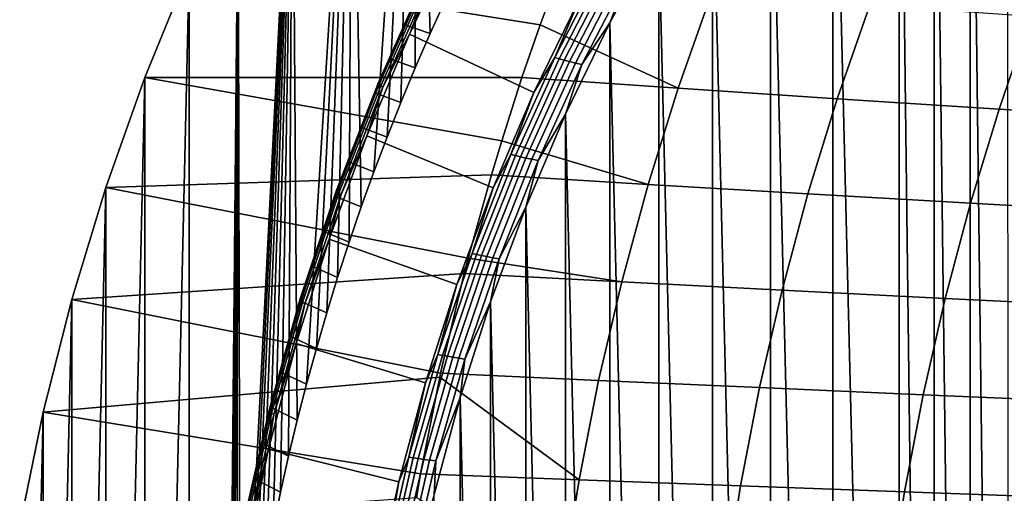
# Model space of a CAD drawing. Header units: metres. Extents: x -240 to 45, y -77 to 27.
# Tile 149 of 256: x -239.61 to -231.46, y 4.08 to 8. Entities that reach past the tile are written whole.
import ezdxf

# ---------------------------------------------------------------- set-up
doc = ezdxf.new("R2010")
doc.units = ezdxf.units.M
doc.layers.add('solid_102011X2', color=7, linetype='CONTINUOUS')

msp = doc.modelspace()

# ---------------------------------------------------------------- linework, layer by layer
at = {"layer": 'solid_102011X2'}
for points in [[(-236.084641, 8.16476, 280.152374), (-236.21257, 7.882065, 280.184265), (-236.331299, 11.854087, 280.213867), (-235.76149, 12.664045, 280.071808)], [(-231.430832, 0.000089, 275.900208), (-231.443497, -12.463556, 275.903381), (-231.748123, 12.151385, 275.979309), (-231.442749, 12.464298, 275.903168)], [(-231.748856, -12.150607, 275.979492), (-232.045029, 11.832258, 276.053345), (-231.748123, 12.151385, 275.979309)], [(-231.443497, -12.463556, 275.903381), (-231.748856, -12.150607, 275.979492), (-231.748123, 12.151385, 275.979309)], [(-236.677643, 6.736427, 280.300232), (-236.782211, 6.446575, 280.326294), (-236.86084, 11.023327, 280.345917), (-236.331299, 11.854087, 280.213867)], [(-236.56839, 7.024961, 280.27298), (-236.677643, 6.736427, 280.300232), (-236.331299, 11.854087, 280.213867)], [(-236.454468, 7.312107, 280.244598), (-236.56839, 7.024961, 280.27298), (-236.331299, 11.854087, 280.213867)], [(-236.335876, 7.597773, 280.215027), (-236.454468, 7.312107, 280.244598), (-236.331299, 11.854087, 280.213867)], [(-236.21257, 7.882065, 280.184265), (-236.335876, 7.597773, 280.215027), (-236.331299, 11.854087, 280.213867)], [(-232.045761, -11.831444, 276.053528), (-232.333374, 11.507111, 276.125244), (-232.045029, 11.832258, 276.053345)], [(-231.748856, -12.150607, 275.979492), (-232.045761, -11.831444, 276.053528), (-232.045029, 11.832258, 276.053345)], [(-232.334106, -11.506262, 276.125427), (-232.883957, 10.839561, 276.262512), (-232.333374, 11.507111, 276.125244)], [(-232.045761, -11.831444, 276.053528), (-232.334106, -11.506262, 276.125427), (-232.333374, 11.507111, 276.125244)], [(-237.234543, 4.979121, 280.439087), (-237.310867, 4.682435, 280.458099), (-237.350021, 10.172894, 280.467865), (-236.86084, 11.023327, 280.345917)], [(-237.153519, 5.274792, 280.418884), (-237.234543, 4.979121, 280.439087), (-236.86084, 11.023327, 280.345917)], [(-237.067764, 5.569412, 280.397491), (-237.153519, 5.274792, 280.418884), (-236.86084, 11.023327, 280.345917)], [(-236.977295, 5.862899, 280.374939), (-237.067764, 5.569412, 280.397491), (-236.86084, 11.023327, 280.345917)], [(-236.882111, 6.155335, 280.351196), (-236.977295, 5.862899, 280.374939), (-236.86084, 11.023327, 280.345917)], [(-236.782211, 6.446575, 280.326294), (-236.882111, 6.155335, 280.351196), (-236.86084, 11.023327, 280.345917)], [(-232.884674, -10.838661, 276.262695), (-233.399139, 10.150383, 276.390961), (-232.883957, 10.839561, 276.262512)], [(-232.334106, -11.506262, 276.125427), (-232.884674, -10.838661, 276.262695), (-232.883957, 10.839561, 276.262512)], [(-237.750549, 2.279746, 280.567749), (-237.784027, 1.97718, 280.57608), (-237.798721, 9.303536, 280.579742), (-237.350021, 10.172894, 280.467865)], [(-237.712311, 2.581986, 280.558197), (-237.750549, 2.279746, 280.567749), (-237.350021, 10.172894, 280.467865)], [(-237.669281, 2.883846, 280.547485), (-237.712311, 2.581986, 280.558197), (-237.350021, 10.172894, 280.467865)], [(-237.621475, 3.185199, 280.535553), (-237.669281, 2.883846, 280.547485), (-237.350021, 10.172894, 280.467865)], [(-237.568863, 3.486165, 280.52243), (-237.621475, 3.185199, 280.535553), (-237.350021, 10.172894, 280.467865)], [(-237.511459, 3.786567, 280.508118), (-237.568863, 3.486165, 280.52243), (-237.350021, 10.172894, 280.467865)], [(-237.449341, 4.086059, 280.492645), (-237.511459, 3.786567, 280.508118), (-237.350021, 10.172894, 280.467865)], [(-237.382462, 4.384693, 280.475952), (-237.449341, 4.086059, 280.492645), (-237.350021, 10.172894, 280.467865)], [(-237.310867, 4.682435, 280.458099), (-237.382462, 4.384693, 280.475952), (-237.350021, 10.172894, 280.467865)], [(-233.399796, -10.149451, 276.391113), (-233.878204, 9.441399, 276.510406), (-233.399139, 10.150383, 276.390961)], [(-232.884674, -10.838661, 276.262695), (-233.399796, -10.149451, 276.391113), (-233.399139, 10.150383, 276.390961)], [(-233.878799, -9.440455, 276.510559), (-234.32045, 8.714489, 276.620667), (-233.878204, 9.441399, 276.510406)], [(-233.399796, -10.149451, 276.391113), (-233.878799, -9.440455, 276.510559), (-233.878204, 9.441399, 276.510406)], [(-237.884644, 0.155531, 280.601166), (-238.205933, -8.417896, 280.681274), (-238.205917, 8.417899, 280.681274), (-237.798721, 9.303536, 280.579742)], [(-237.879807, 0.459483, 280.599976), (-237.884644, 0.155531, 280.601166), (-237.798721, 9.303536, 280.579742)], [(-237.870193, 0.763457, 280.597565), (-237.879807, 0.459483, 280.599976), (-237.798721, 9.303536, 280.579742)], [(-237.855804, 1.067393, 280.593964), (-237.870193, 0.763457, 280.597565), (-237.798721, 9.303536, 280.579742)], [(-237.836639, 1.371005, 280.589203), (-237.855804, 1.067393, 280.593964), (-237.798721, 9.303536, 280.579742)], [(-237.812714, 1.674249, 280.583221), (-237.836639, 1.371005, 280.589203), (-237.798721, 9.303536, 280.579742)], [(-237.784027, 1.97718, 280.57608), (-237.812714, 1.674249, 280.583221), (-237.798721, 9.303536, 280.579742)], [(-234.320984, -8.713538, 276.620819), (-234.72522, 7.971529, 276.721588), (-234.32045, 8.714489, 276.620667)], [(-234.557922, 8.402007, 276.683136), (-234.32045, 8.714489, 276.620667), (-234.72522, 7.971529, 276.721588)], [(-233.878799, -9.440455, 276.510559), (-234.320984, -8.713538, 276.620819), (-234.32045, 8.714489, 276.620667)], [(-234.976166, 8.169582, 276.935089), (-235.353699, 7.394317, 277.029236), (-236.384155, 7.877161, 278.839386), (-235.990845, 8.704652, 278.741333)], [(-236.216721, 8.305309, 278.840485), (-235.990845, 8.704652, 278.741333), (-236.384155, 7.877161, 278.839386)], [(-238.205917, 8.417899, 280.681274), (-238.570862, 7.518652, 280.772247), (-235.453125, 7.517011, 285.199005), (-235.302444, 7.95321, 285.118866)], [(-238.570862, -7.518654, 280.772247), (-238.570862, 7.518652, 280.772247), (-238.205917, 8.417899, 280.681274)], [(-238.205933, -8.417896, 280.681274), (-238.570862, -7.518654, 280.772247), (-238.205917, 8.417899, 280.681274)], [(-238.205917, 8.417899, 280.681274), (-235.302444, 7.95321, 285.118866), (-235.171432, 8.311186, 285.049225)], [(-234.782028, 8.466428, 276.848358), (-235.182144, 7.683618, 276.94812), (-234.976166, 8.169582, 276.935089)], [(-234.745316, 8.454807, 276.805725), (-235.145462, 7.67319, 276.905487), (-235.182144, 7.683618, 276.94812), (-234.782028, 8.466428, 276.848358)], [(-234.703995, 8.442415, 276.767426), (-235.104187, 7.662073, 276.867188), (-235.145462, 7.67319, 276.905487), (-234.745316, 8.454807, 276.805725)], [(-234.6586, 8.429383, 276.733948), (-235.058838, 7.650383, 276.83374), (-235.104187, 7.662073, 276.867188), (-234.703995, 8.442415, 276.767426)], [(-234.609711, 8.415856, 276.705719), (-235.009995, 7.63825, 276.805511), (-235.058838, 7.650383, 276.83374), (-234.6586, 8.429383, 276.733948)], [(-234.557922, 8.402007, 276.683136), (-234.958267, 7.62583, 276.782928), (-235.009995, 7.63825, 276.805511), (-234.609711, 8.415856, 276.705719)], [(-234.557922, 8.402007, 276.683136), (-234.72522, 7.971529, 276.721588), (-234.958267, 7.62583, 276.782928)], [(-236.640198, 7.477703, 279.152863), (-236.635101, 7.481648, 279.208649), (-236.245728, 8.355196, 279.111572), (-236.251053, 8.350799, 279.055878)], [(-236.639557, 7.471154, 279.097137), (-236.640198, 7.477703, 279.152863), (-236.251053, 8.350799, 279.055878), (-236.250763, 8.343504, 279.000214)], [(-236.633194, 7.462081, 279.042114), (-236.639557, 7.471154, 279.097137), (-236.250763, 8.343504, 279.000214), (-236.244888, 8.333401, 278.945312)], [(-236.245728, 8.355196, 279.111572), (-236.635101, 7.481648, 279.208649), (-236.29303, 8.233247, 279.181061)], [(-236.621155, 7.4506, 278.988495), (-236.633194, 7.462081, 279.042114), (-236.244888, 8.333401, 278.945312), (-236.23349, 8.320615, 278.891846)], [(-236.603638, 7.436855, 278.936951), (-236.621155, 7.4506, 278.988495), (-236.23349, 8.320615, 278.891846), (-236.216721, 8.305309, 278.840485)], [(-236.216721, 8.305309, 278.840485), (-236.384155, 7.877161, 278.839386), (-236.603638, 7.436855, 278.936951)], [(-233.886765, 8.214303, 286.893768), (-235.171432, 8.311186, 285.049225), (-235.302444, 7.95321, 285.118866), (-234.162048, 7.429191, 287.046051)], [(-236.635101, 7.481648, 279.208649), (-236.420898, 7.953636, 279.212921), (-236.29303, 8.233247, 279.181061)], [(-236.29303, 8.233247, 279.181061), (-236.420898, 7.953636, 279.212921), (-236.21257, 7.882065, 280.184265), (-236.084641, 8.16476, 280.152374)], [(-235.182144, 7.683618, 276.94812), (-235.353699, 7.394317, 277.029236), (-234.976166, 8.169582, 276.935089)], [(-232.577057, 8.117976, 288.71283), (-233.886765, 8.214303, 286.893768), (-234.162048, 7.429191, 287.046051), (-232.846222, 7.341908, 288.867249)], [(-231.244247, 8.022385, 290.508179), (-232.577057, 8.117976, 288.71283), (-232.846222, 7.341908, 288.867249), (-231.507584, 7.255332, 290.664368)], [(-229.890274, 7.927583, 292.281525), (-231.244247, 8.022385, 290.508179), (-231.507584, 7.255332, 290.664368), (-230.148056, 7.169508, 292.439209)], [(-236.635101, 7.481648, 279.208649), (-236.54422, 7.672421, 279.243652), (-236.420898, 7.953636, 279.212921)], [(-236.420898, 7.953636, 279.212921), (-236.54422, 7.672421, 279.243652), (-236.335876, 7.597773, 280.215027), (-236.21257, 7.882065, 280.184265)], [(-235.302444, 7.95321, 285.118866), (-235.453125, 7.517011, 285.199005), (-234.162048, 7.429191, 287.046051)], [(-234.725739, -7.970541, 276.72171), (-235.092194, 7.214299, 276.81308), (-234.72522, 7.971529, 276.721588)], [(-234.958267, 7.62583, 276.782928), (-234.72522, 7.971529, 276.721588), (-235.092194, 7.214299, 276.81308)], [(-234.320984, -8.713538, 276.620819), (-234.725739, -7.970541, 276.72171), (-234.72522, 7.971529, 276.721588)], [(-235.353699, 7.394317, 277.029236), (-235.692307, 6.605402, 277.113647), (-236.736847, 7.035486, 278.927307), (-236.384155, 7.877161, 278.839386)], [(-236.603638, 7.436855, 278.936951), (-236.384155, 7.877161, 278.839386), (-236.736847, 7.035486, 278.927307)], [(-236.54422, 7.672421, 279.243652), (-236.662994, 7.38968, 279.273254), (-236.454468, 7.312107, 280.244598), (-236.335876, 7.597773, 280.215027)], [(-236.635101, 7.481648, 279.208649), (-236.662994, 7.38968, 279.273254), (-236.54422, 7.672421, 279.243652)], [(-235.182144, 7.683618, 276.94812), (-235.543991, 6.881229, 277.038361), (-235.353699, 7.394317, 277.029236)], [(-235.145462, 7.67319, 276.905487), (-235.507339, 6.871984, 276.995697), (-235.543991, 6.881229, 277.038361), (-235.182144, 7.683618, 276.94812)], [(-235.104187, 7.662073, 276.867188), (-235.466095, 6.862129, 276.957428), (-235.507339, 6.871984, 276.995697), (-235.145462, 7.67319, 276.905487)], [(-235.058838, 7.650383, 276.83374), (-235.420792, 6.851768, 276.923981), (-235.466095, 6.862129, 276.957428), (-235.104187, 7.662073, 276.867188)], [(-235.009995, 7.63825, 276.805511), (-235.371994, 6.841016, 276.895782), (-235.420792, 6.851768, 276.923981), (-235.058838, 7.650383, 276.83374)], [(-234.958267, 7.62583, 276.782928), (-235.320328, 6.83001, 276.873199), (-235.371994, 6.841016, 276.895782), (-235.009995, 7.63825, 276.805511)], [(-234.958267, 7.62583, 276.782928), (-235.092194, 7.214299, 276.81308), (-235.320328, 6.83001, 276.873199)], [(-238.570862, 7.518652, 280.772247), (-238.893677, 6.606331, 280.852753), (-235.706314, 6.711245, 285.333618), (-235.620712, 6.99531, 285.288116)], [(-238.893677, -6.606331, 280.852753), (-238.893677, 6.606331, 280.852753), (-238.570862, 7.518652, 280.772247)], [(-238.570862, -7.518654, 280.772247), (-238.893677, -6.606331, 280.852753), (-238.570862, 7.518652, 280.772247)], [(-238.570862, 7.518652, 280.772247), (-235.620712, 6.99531, 285.288116), (-235.453125, 7.517011, 285.199005)], [(-234.162048, 7.429191, 287.046051), (-235.453125, 7.517011, 285.199005), (-235.620712, 6.99531, 285.288116), (-234.409485, 6.632658, 287.182922)], [(-236.986771, 6.585694, 279.239258), (-236.981857, 6.589175, 279.295074), (-236.635101, 7.481648, 279.208649), (-236.640198, 7.477703, 279.152863)], [(-236.985809, 6.579915, 279.183441), (-236.986771, 6.585694, 279.239258), (-236.640198, 7.477703, 279.152863), (-236.639557, 7.471154, 279.097137)], [(-236.978989, 6.571907, 279.128296), (-236.985809, 6.579915, 279.183441), (-236.639557, 7.471154, 279.097137), (-236.633194, 7.462081, 279.042114)], [(-236.635101, 7.481648, 279.208649), (-236.981857, 6.589175, 279.295074), (-236.662994, 7.38968, 279.273254)], [(-236.9664, 6.561769, 279.074554), (-236.978989, 6.571907, 279.128296), (-236.633194, 7.462081, 279.042114), (-236.621155, 7.4506, 278.988495)], [(-236.948196, 6.549633, 279.022858), (-236.9664, 6.561769, 279.074554), (-236.621155, 7.4506, 278.988495), (-236.603638, 7.436855, 278.936951)], [(-236.603638, 7.436855, 278.936951), (-236.736847, 7.035486, 278.927307), (-236.948196, 6.549633, 279.022858)], [(-232.846222, 7.341908, 288.867249), (-234.162048, 7.429191, 287.046051), (-234.409485, 6.632658, 287.182922), (-233.08815, 6.554603, 289.006012)], [(-236.981857, 6.589175, 279.295074), (-236.777176, 7.10547, 279.301727), (-236.662994, 7.38968, 279.273254)], [(-236.662994, 7.38968, 279.273254), (-236.777176, 7.10547, 279.301727), (-236.56839, 7.024961, 280.27298), (-236.454468, 7.312107, 280.244598)], [(-235.543991, 6.881229, 277.038361), (-235.692307, 6.605402, 277.113647), (-235.353699, 7.394317, 277.029236)], [(-231.507584, 7.255332, 290.664368), (-232.846222, 7.341908, 288.867249), (-233.08815, 6.554603, 289.006012), (-231.744247, 6.477211, 290.804749)], [(-230.148056, 7.169508, 292.439209), (-231.507584, 7.255332, 290.664368), (-231.744247, 6.477211, 290.804749), (-230.379745, 6.400522, 292.580902)], [(-235.092682, -7.213228, 276.813202), (-235.421234, 6.444002, 276.895142), (-235.092194, 7.214299, 276.81308)], [(-235.320328, 6.83001, 276.873199), (-235.092194, 7.214299, 276.81308), (-235.421234, 6.444002, 276.895142)], [(-234.725739, -7.970541, 276.72171), (-235.092682, -7.213228, 276.813202), (-235.092194, 7.214299, 276.81308)], [(-236.981857, 6.589175, 279.295074), (-236.886795, 6.819846, 279.329071), (-236.777176, 7.10547, 279.301727)], [(-236.777176, 7.10547, 279.301727), (-236.886795, 6.819846, 279.329071), (-236.677643, 6.736427, 280.300232), (-236.56839, 7.024961, 280.27298)], [(-235.692307, 6.605402, 277.113647), (-235.991669, 5.804114, 277.188293), (-237.048721, 6.181199, 279.005066), (-236.736847, 7.035486, 278.927307)], [(-236.948196, 6.549633, 279.022858), (-236.736847, 7.035486, 278.927307), (-237.048721, 6.181199, 279.005066)], [(-235.620712, 6.99531, 285.288116), (-235.706314, 6.711245, 285.333618), (-234.409485, 6.632658, 287.182922)], [(-235.543991, 6.881229, 277.038361), (-235.866302, 6.061086, 277.118713), (-235.692307, 6.605402, 277.113647)], [(-235.507339, 6.871984, 276.995697), (-235.829681, 6.053016, 277.07608), (-235.866302, 6.061086, 277.118713), (-235.543991, 6.881229, 277.038361)], [(-235.466095, 6.862129, 276.957428), (-235.788467, 6.044415, 277.037811), (-235.829681, 6.053016, 277.07608), (-235.507339, 6.871984, 276.995697)], [(-235.420792, 6.851768, 276.923981), (-235.74321, 6.035375, 277.004364), (-235.788467, 6.044415, 277.037811), (-235.466095, 6.862129, 276.957428)], [(-235.371994, 6.841016, 276.895782), (-235.694458, 6.025993, 276.976196), (-235.74321, 6.035375, 277.004364), (-235.420792, 6.851768, 276.923981)], [(-235.320328, 6.83001, 276.873199), (-235.642853, 6.016392, 276.953613), (-235.694458, 6.025993, 276.976196), (-235.371994, 6.841016, 276.895782)], [(-236.886795, 6.819846, 279.329071), (-236.991806, 6.532891, 279.355255), (-236.782211, 6.446575, 280.326294), (-236.677643, 6.736427, 280.300232)], [(-236.981857, 6.589175, 279.295074), (-236.991806, 6.532891, 279.355255), (-236.886795, 6.819846, 279.329071)], [(-235.320328, 6.83001, 276.873199), (-235.421234, 6.444002, 276.895142), (-235.642853, 6.016392, 276.953613)], [(-238.893677, 6.606331, 280.852753), (-235.897614, 6.022888, 285.435333), (-235.706314, 6.711245, 285.333618)], [(-234.409485, 6.632658, 287.182922), (-235.706314, 6.711245, 285.333618), (-235.897614, 6.022888, 285.435333), (-234.628693, 5.825934, 287.304169)], [(-238.893677, 6.606331, 280.852753), (-239.174271, 5.681861, 280.922699), (-235.930634, 5.89513, 285.452911), (-235.897614, 6.022888, 285.435333)], [(-239.174271, -5.68186, 280.922699), (-239.174271, 5.681861, 280.922699), (-238.893677, 6.606331, 280.852753)], [(-238.893677, -6.606331, 280.852753), (-239.174271, -5.68186, 280.922699), (-238.893677, 6.606331, 280.852753)], [(-235.866302, 6.061086, 277.118713), (-235.991669, 5.804114, 277.188293), (-235.692307, 6.605402, 277.113647)], [(-233.08815, 6.554603, 289.006012), (-234.409485, 6.632658, 287.182922), (-234.628693, 5.825934, 287.304169), (-233.302475, 5.757271, 289.128967)], [(-237.289581, 5.6769, 279.314789), (-237.284851, 5.679902, 279.370636), (-236.981857, 6.589175, 279.295074), (-236.986771, 6.585694, 279.239258)], [(-237.288345, 5.671912, 279.258911), (-237.289581, 5.6769, 279.314789), (-236.986771, 6.585694, 279.239258), (-236.985809, 6.579915, 279.183441)], [(-237.281128, 5.664997, 279.203674), (-237.288345, 5.671912, 279.258911), (-236.985809, 6.579915, 279.183441), (-236.978989, 6.571907, 279.128296)], [(-236.981857, 6.589175, 279.295074), (-237.284851, 5.679902, 279.370636), (-236.991806, 6.532891, 279.355255)], [(-237.284851, 5.679902, 279.370636), (-237.092224, 6.244653, 279.38028), (-236.991806, 6.532891, 279.355255)], [(-237.268051, 5.656241, 279.14978), (-237.281128, 5.664997, 279.203674), (-236.978989, 6.571907, 279.128296), (-236.9664, 6.561769, 279.074554)], [(-237.249252, 5.645758, 279.097931), (-237.268051, 5.656241, 279.14978), (-236.9664, 6.561769, 279.074554), (-236.948196, 6.549633, 279.022858)], [(-236.948196, 6.549633, 279.022858), (-237.048721, 6.181199, 279.005066), (-237.249252, 5.645758, 279.097931)], [(-236.991806, 6.532891, 279.355255), (-237.092224, 6.244653, 279.38028), (-236.882111, 6.155335, 280.351196), (-236.782211, 6.446575, 280.326294)], [(-231.744247, 6.477211, 290.804749), (-233.08815, 6.554603, 289.006012), (-233.302475, 5.757271, 289.128967), (-231.953918, 5.689217, 290.929108)], [(-235.421707, -6.442834, 276.895233), (-235.712173, 5.661636, 276.967682), (-235.421234, 6.444002, 276.895142)], [(-235.642853, 6.016392, 276.953613), (-235.421234, 6.444002, 276.895142), (-235.712173, 5.661636, 276.967682)], [(-235.092682, -7.213228, 276.813202), (-235.421707, -6.442834, 276.895233), (-235.421234, 6.444002, 276.895142)], [(-230.379745, 6.400522, 292.580902), (-231.744247, 6.477211, 290.804749), (-231.953918, 5.689217, 290.929108), (-230.584976, 5.621803, 292.706451)], [(-237.284851, 5.679902, 279.370636), (-237.188019, 5.955194, 279.404175), (-237.092224, 6.244653, 279.38028)], [(-237.092224, 6.244653, 279.38028), (-237.188019, 5.955194, 279.404175), (-236.977295, 5.862899, 280.374939), (-236.882111, 6.155335, 280.351196)], [(-235.991669, 5.804114, 277.188293), (-236.251617, 4.991848, 277.253082), (-237.319473, 5.315808, 279.072601), (-237.048721, 6.181199, 279.005066)], [(-237.249252, 5.645758, 279.097931), (-237.048721, 6.181199, 279.005066), (-237.319473, 5.315808, 279.072601)], [(-235.866302, 6.061086, 277.118713), (-236.147964, 5.225149, 277.188934), (-235.991669, 5.804114, 277.188293)], [(-235.829681, 6.053016, 277.07608), (-236.111359, 5.218246, 277.146301), (-236.147964, 5.225149, 277.188934), (-235.866302, 6.061086, 277.118713)], [(-235.788467, 6.044415, 277.037811), (-236.07019, 5.210892, 277.108032), (-236.111359, 5.218246, 277.146301), (-235.829681, 6.053016, 277.07608)], [(-235.74321, 6.035375, 277.004364), (-236.024963, 5.203162, 277.074615), (-236.07019, 5.210892, 277.108032), (-235.788467, 6.044415, 277.037811)], [(-235.694458, 6.025993, 276.976196), (-235.976257, 5.195141, 277.046448), (-236.024963, 5.203162, 277.074615), (-235.74321, 6.035375, 277.004364)], [(-235.642853, 6.016392, 276.953613), (-235.924698, 5.186933, 277.023895), (-235.976257, 5.195141, 277.046448), (-235.694458, 6.025993, 276.976196)], [(-237.284851, 5.679902, 279.370636), (-237.279175, 5.664591, 279.42691), (-237.188019, 5.955194, 279.404175)], [(-237.188019, 5.955194, 279.404175), (-237.279175, 5.664591, 279.42691), (-237.067764, 5.569412, 280.397491), (-236.977295, 5.862899, 280.374939)], [(-235.897614, 6.022888, 285.435333), (-235.930634, 5.89513, 285.452911), (-234.628693, 5.825934, 287.304169)], [(-235.642853, 6.016392, 276.953613), (-235.712173, 5.661636, 276.967682), (-235.924698, 5.186933, 277.023895)], [(-239.174271, 5.681861, 280.922699), (-236.125778, 5.069895, 285.556641), (-235.930634, 5.89513, 285.452911)], [(-234.628693, 5.825934, 287.304169), (-235.930634, 5.89513, 285.452911), (-236.125778, 5.069895, 285.556641), (-234.819366, 5.010262, 287.409637)], [(-236.147964, 5.225149, 277.188934), (-236.251617, 4.991848, 277.253082), (-235.991669, 5.804114, 277.188293)], [(-233.302475, 5.757271, 289.128967), (-234.628693, 5.825934, 287.304169), (-234.819366, 5.010262, 287.409637), (-233.488907, 4.951137, 289.235901)], [(-231.953918, 5.689217, 290.929108), (-233.302475, 5.757271, 289.128967), (-233.488907, 4.951137, 289.235901), (-232.136292, 4.892554, 291.037262)], [(-239.174271, 5.681861, 280.922699), (-239.412003, 4.747884, 280.981964), (-236.13269, 5.038025, 285.560333), (-236.125778, 5.069895, 285.556641)], [(-239.412003, -4.747885, 280.981964), (-239.412003, 4.747884, 280.981964), (-239.174271, 5.681861, 280.922699)], [(-239.174271, -5.68186, 280.922699), (-239.412003, -4.747885, 280.981964), (-239.174271, 5.681861, 280.922699)], [(-237.547546, 4.75348, 279.379181), (-237.542953, 4.755991, 279.435059), (-237.284851, 5.679902, 279.370636), (-237.289581, 5.6769, 279.314789)], [(-237.546066, 4.749303, 279.323212), (-237.547546, 4.75348, 279.379181), (-237.289581, 5.6769, 279.314789), (-237.288345, 5.671912, 279.258911)], [(-237.538528, 4.743508, 279.267914), (-237.546066, 4.749303, 279.323212), (-237.288345, 5.671912, 279.258911), (-237.281128, 5.664997, 279.203674)], [(-237.284851, 5.679902, 279.370636), (-237.542953, 4.755991, 279.435059), (-237.279175, 5.664591, 279.42691)], [(-237.542953, 4.755991, 279.435059), (-237.365723, 5.372889, 279.448517), (-237.279175, 5.664591, 279.42691)], [(-237.525009, 4.736169, 279.213898), (-237.538528, 4.743508, 279.267914), (-237.281128, 5.664997, 279.203674), (-237.268051, 5.656241, 279.14978)], [(-237.505722, 4.727379, 279.161926), (-237.525009, 4.736169, 279.213898), (-237.268051, 5.656241, 279.14978), (-237.249252, 5.645758, 279.097931)], [(-237.249252, 5.645758, 279.097931), (-237.319473, 5.315808, 279.072601), (-237.505722, 4.727379, 279.161926)], [(-237.279175, 5.664591, 279.42691), (-237.365723, 5.372889, 279.448517), (-237.153519, 5.274792, 280.418884), (-237.067764, 5.569412, 280.397491)], [(-235.712601, -5.660393, 276.967773), (-235.964905, 4.8683, 277.03067), (-235.712173, 5.661636, 276.967682)], [(-235.924698, 5.186933, 277.023895), (-235.712173, 5.661636, 276.967682), (-235.964905, 4.8683, 277.03067)], [(-235.421707, -6.442834, 276.895233), (-235.712601, -5.660393, 276.967773), (-235.712173, 5.661636, 276.967682)], [(-230.584976, 5.621803, 292.706451), (-231.953918, 5.689217, 290.929108), (-232.136292, 4.892554, 291.037262), (-230.763489, 4.834539, 292.815643)], [(-236.251617, 4.991848, 277.253082), (-236.471863, 4.17046, 277.308014), (-237.548752, 4.441059, 279.129822), (-237.319473, 5.315808, 279.072601)], [(-237.505722, 4.727379, 279.161926), (-237.319473, 5.315808, 279.072601), (-237.548752, 4.441059, 279.129822)], [(-237.542953, 4.755991, 279.435059), (-237.447617, 5.080143, 279.468964), (-237.365723, 5.372889, 279.448517)], [(-237.365723, 5.372889, 279.448517), (-237.447617, 5.080143, 279.468964), (-237.234543, 4.979121, 280.439087), (-237.153519, 5.274792, 280.418884)], [(-236.147964, 5.225149, 277.188934), (-236.388062, 4.375556, 277.24881), (-236.251617, 4.991848, 277.253082)], [(-236.111359, 5.218246, 277.146301), (-236.351486, 4.369812, 277.206177), (-236.388062, 4.375556, 277.24881), (-236.147964, 5.225149, 277.188934)], [(-236.07019, 5.210892, 277.108032), (-236.310333, 4.363694, 277.167908), (-236.351486, 4.369812, 277.206177), (-236.111359, 5.218246, 277.146301)], [(-236.024963, 5.203162, 277.074615), (-236.265137, 4.357263, 277.134491), (-236.310333, 4.363694, 277.167908), (-236.07019, 5.210892, 277.108032)], [(-235.976257, 5.195141, 277.046448), (-236.216476, 4.350592, 277.106323), (-236.265137, 4.357263, 277.134491), (-236.024963, 5.203162, 277.074615)], [(-235.924698, 5.186933, 277.023895), (-236.164948, 4.343765, 277.083801), (-236.216476, 4.350592, 277.106323), (-235.976257, 5.195141, 277.046448)], [(-235.924698, 5.186933, 277.023895), (-235.964905, 4.8683, 277.03067), (-236.164948, 4.343765, 277.083801)], [(-237.542953, 4.755991, 279.435059), (-237.524872, 4.786435, 279.48822), (-237.447617, 5.080143, 279.468964)], [(-237.447617, 5.080143, 279.468964), (-237.524872, 4.786435, 279.48822), (-237.310867, 4.682435, 280.458099), (-237.234543, 4.979121, 280.439087)], [(-234.819366, 5.010262, 287.409637), (-236.125778, 5.069895, 285.556641), (-236.13269, 5.038025, 285.560333), (-234.981186, 4.18689, 287.499176)], [(-239.412003, 4.747884, 280.981964), (-236.291397, 4.23675, 285.644714), (-236.13269, 5.038025, 285.560333)], [(-236.388062, 4.375556, 277.24881), (-236.471863, 4.17046, 277.308014), (-236.251617, 4.991848, 277.253082)], [(-236.13269, 5.038025, 285.560333), (-236.291397, 4.23675, 285.644714), (-234.981186, 4.18689, 287.499176)], [(-233.488907, 4.951137, 289.235901), (-234.819366, 5.010262, 287.409637), (-234.981186, 4.18689, 287.499176), (-233.647095, 4.137426, 289.32666)], [(-232.136292, 4.892554, 291.037262), (-233.488907, 4.951137, 289.235901), (-233.647095, 4.137426, 289.32666), (-232.291046, 4.088431, 291.129059)], [(-230.763489, 4.834539, 292.815643), (-232.136292, 4.892554, 291.037262), (-232.291046, 4.088431, 291.129059), (-230.914978, 4.039923, 292.908295)], [(-235.965225, -4.867034, 277.030762), (-236.179031, 4.065892, 277.084076), (-235.964905, 4.8683, 277.03067)], [(-236.164948, 4.343765, 277.083801), (-235.964905, 4.8683, 277.03067), (-236.179031, 4.065892, 277.084076)], [(-235.712601, -5.660393, 276.967773), (-235.965225, -4.867034, 277.030762), (-235.964905, 4.8683, 277.03067)], [(-239.412003, 4.747884, 280.981964), (-239.606476, 3.807059, 281.030457), (-236.325516, 4.042796, 285.662872), (-236.291397, 4.23675, 285.644714)], [(-239.606476, -3.807062, 281.030457), (-239.606476, 3.807059, 281.030457), (-239.412003, 4.747884, 280.981964)], [(-239.412003, -4.747885, 280.981964), (-239.606476, -3.807062, 281.030457), (-239.412003, 4.747884, 280.981964)], [(-237.759888, 3.817736, 279.432159), (-237.755417, 3.819743, 279.488068), (-237.542953, 4.755991, 279.435059), (-237.547546, 4.75348, 279.379181)], [(-237.758194, 3.814386, 279.37616), (-237.759888, 3.817736, 279.432159), (-237.547546, 4.75348, 279.379181), (-237.546066, 4.749303, 279.323212)], [(-237.750381, 3.809735, 279.32077), (-237.758194, 3.814386, 279.37616), (-237.546066, 4.749303, 279.323212), (-237.538528, 4.743508, 279.267914)], [(-237.542953, 4.755991, 279.435059), (-237.755417, 3.819743, 279.488068), (-237.597458, 4.491798, 279.506348)], [(-237.736526, 3.80384, 279.266693), (-237.750381, 3.809735, 279.32077), (-237.538528, 4.743508, 279.267914), (-237.525009, 4.736169, 279.213898)], [(-237.716797, 3.796777, 279.2146), (-237.736526, 3.80384, 279.266693), (-237.525009, 4.736169, 279.213898), (-237.505722, 4.727379, 279.161926)], [(-237.505722, 4.727379, 279.161926), (-237.548752, 4.441059, 279.129822), (-237.716797, 3.796777, 279.2146)], [(-237.524872, 4.786435, 279.48822), (-237.597458, 4.491798, 279.506348), (-237.382462, 4.384693, 280.475952), (-237.310867, 4.682435, 280.458099)], [(-237.542953, 4.755991, 279.435059), (-237.597458, 4.491798, 279.506348), (-237.524872, 4.786435, 279.48822)], [(-237.755417, 3.819743, 279.488068), (-237.665421, 4.196287, 279.523315), (-237.597458, 4.491798, 279.506348)], [(-237.597458, 4.491798, 279.506348), (-237.665421, 4.196287, 279.523315), (-237.449341, 4.086059, 280.492645), (-237.382462, 4.384693, 280.475952)], [(-236.471863, 4.17046, 277.308014), (-236.652039, 3.342023, 277.352936), (-237.736374, 3.559, 279.176636), (-237.548752, 4.441059, 279.129822)], [(-237.716797, 3.796777, 279.2146), (-237.548752, 4.441059, 279.129822), (-237.736374, 3.559, 279.176636)], [(-236.388062, 4.375556, 277.24881), (-236.585724, 3.514457, 277.298065), (-236.471863, 4.17046, 277.308014)], [(-236.351486, 4.369812, 277.206177), (-236.549149, 3.509864, 277.255463), (-236.585724, 3.514457, 277.298065), (-236.388062, 4.375556, 277.24881)], [(-236.310333, 4.363694, 277.167908), (-236.508026, 3.504971, 277.217194), (-236.549149, 3.509864, 277.255463), (-236.351486, 4.369812, 277.206177)], [(-236.265137, 4.357263, 277.134491), (-236.46286, 3.499829, 277.183777), (-236.508026, 3.504971, 277.217194), (-236.310333, 4.363694, 277.167908)], [(-236.216476, 4.350592, 277.106323), (-236.41423, 3.494495, 277.15564), (-236.46286, 3.499829, 277.183777), (-236.265137, 4.357263, 277.134491)], [(-236.164948, 4.343765, 277.083801), (-236.362747, 3.489037, 277.133118), (-236.41423, 3.494495, 277.15564), (-236.216476, 4.350592, 277.106323)], [(-236.164948, 4.343765, 277.083801), (-236.179031, 4.065892, 277.084076), (-236.362747, 3.489037, 277.133118)], [(-234.981186, 4.18689, 287.499176), (-236.291397, 4.23675, 285.644714), (-236.325516, 4.042796, 285.662872), (-235.113922, 3.357086, 287.572571)], [(-237.755417, 3.819743, 279.488068), (-237.728699, 3.899983, 279.539093), (-237.665421, 4.196287, 279.523315)], [(-237.665421, 4.196287, 279.523315), (-237.728699, 3.899983, 279.539093), (-237.511459, 3.786567, 280.508118), (-237.449341, 4.086059, 280.492645)], [(-236.585724, 3.514457, 277.298065), (-236.652039, 3.342023, 277.352936), (-236.471863, 4.17046, 277.308014)], [(-233.647095, 4.137426, 289.32666), (-234.981186, 4.18689, 287.499176), (-235.113922, 3.357086, 287.572571), (-233.776871, 3.31739, 289.401093)], [(-232.291046, 4.088431, 291.129059), (-233.647095, 4.137426, 289.32666), (-233.776871, 3.31739, 289.401093), (-232.417984, 3.278079, 291.204346)], [(-230.914978, 4.039923, 292.908295), (-232.291046, 4.088431, 291.129059), (-232.417984, 3.278079, 291.204346), (-231.03923, 3.239166, 292.984283)]]:
    msp.add_3dface(points, dxfattribs=at)

doc.saveas('drawing.dxf')
